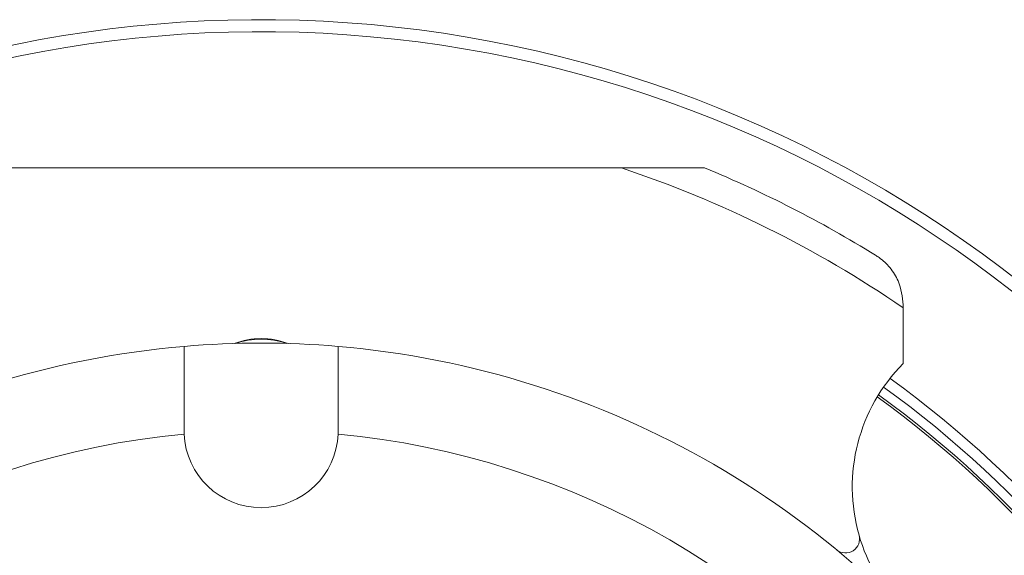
# Model space of a CAD drawing. Header units: inches. Extents: x -4.2 to 22.3, y -10.2 to 17.4.
# Tile 16 of 121: x 5 to 7.1, y -5.6 to -4.5. Entities that reach past the tile are written whole.
import ezdxf

# ---------------------------------------------------------------- set-up
doc = ezdxf.new("R2010")
doc.units = ezdxf.units.IN
doc.header["$MEASUREMENT"] = 0

msp = doc.modelspace()

# ---------------------------------------------------------------- linework, layer by layer
at = {"color": 7, "linetype": 'Continuous', "lineweight": 15}
for p, q in [((4.7376, -4.7988), (6.2818, -4.7988)), ((6.2818, -4.7988), (6.4596, -4.7988)), ((6.8847, -5.0919), (6.8847, -5.098)), ((6.8847, -5.098), (6.8847, -5.2179)), ((5.3447, -5.3613), (5.3449, -5.3686)), ((5.6746, -5.3686), (5.6747, -5.3613))]:
    msp.add_line(p, q, dxfattribs=at)
for centre, radius, start, end in [((5.5097, -7.1113), 2.63, 303.3735, 224.0523), ((5.5097, -7.1113), 2.438, 55.668, 71.5361), ((5.5097, -7.1113), 2.5, 58.2431, 67.6684), ((5.5097, -5.3303), 0.166, 69.6506, 110.3494), ((5.5097, -5.3303), 0.165, 70.7059, 109.2941), ((5.5097, -7.1113), 1.9375, 94.8853, 145.1147), ((5.5097, -7.1113), 1.9375, 85.1147, 94.8853), ((5.5097, -7.1113), 1.9375, 34.8853, 85.1147), ((7.1508, -5.4821), 0.375, 135.2087, 195.9401), ((5.5097, -7.1113), 2.275, 302.9639, 54.1221), ((5.5097, -7.1113), 2.25, 303.0192, 54.0891), ((5.5097, -7.1113), 2.255, 303.008, 54.0992), ((5.5097, -7.1113), 1.7505, 95.4034, 144.5966), ((5.5097, -5.3613), 0.165, 182.5283, 357.4717), ((5.5097, -7.1113), 1.7505, 35.4034, 84.5966), ((6.7614, -5.5933), 0.03, 230.4918, 15.9401), ((7.1508, -5.4821), 0.375, 195.9401, 224.7913)]:
    msp.add_arc(centre, radius, start, end, dxfattribs=at)
at = {"color": 8, "linetype": 'Continuous', "lineweight": 15}
for radius, start, end in [(2.6042, 303.5207, 223.891), (2.298, 302.914, 54.1151)]:
    msp.add_arc((5.5097, -7.1113), radius, start, end, dxfattribs=at)
at = {"color": 7, "linetype": 'Continuous', "lineweight": 15}
for points, knots in [([(6.8847, -5.0919), (6.8829, -5.0748), (6.8801, -5.048), (6.8583, -5.0127), (6.8396, -4.9947), (6.8281, -4.9873), (6.8255, -4.9856)], [0, 0, 0, 0, 0.449896, 0.709564, 0.934522, 1, 1, 1, 1]), ([(5.3447, -5.1808), (5.3447, -5.1809), (5.3447, -5.1814), (5.3447, -5.1921), (5.3447, -5.222), (5.3447, -5.263), (5.3447, -5.3086), (5.3447, -5.3455), (5.3447, -5.3613)], [0, 0, 0, 0, 0.038866, 0.257694, 0.476592, 0.612558, 0.833509, 1, 1, 1, 1]), ([(5.6747, -5.3613), (5.6747, -5.3588), (5.6747, -5.3352), (5.6747, -5.2986), (5.6747, -5.2503), (5.6747, -5.2111), (5.6747, -5.1851), (5.6747, -5.1821), (5.6747, -5.1808)], [0, 0, 0, 0, 0.0262276, 0.2478114, 0.3876566, 0.6073859, 0.8271381, 1, 1, 1, 1])]:
    msp.add_open_spline(points, degree=3, knots=knots, dxfattribs=at)

doc.saveas('drawing.dxf')
